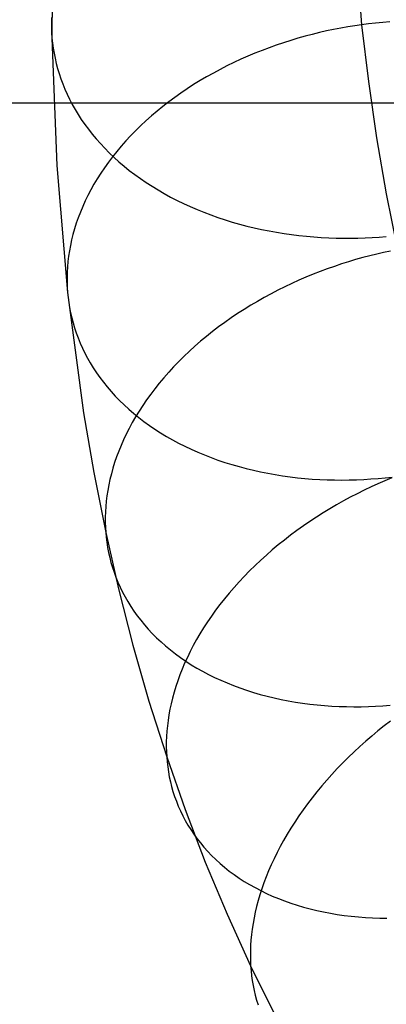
# Model space of a CAD drawing. Extents: x -10 to 451, y 0 to 260.
# Tile 8 of 61: x 45 to 63, y 86 to 134. Entities that reach past the tile are written whole.
import ezdxf

# ---------------------------------------------------------------- set-up
doc = ezdxf.new("R2010")
doc.units = 0
doc.layers.add('LIVELLO_04', color=200, linetype='CONTINUOUS')
doc.layers.add('PREDEFINITO', color=7, linetype='CONTINUOUS')

msp = doc.modelspace()

# ---------------------------------------------------------------- linework, layer by layer
at = {"layer": 'LIVELLO_04'}
for p, q in [((46.609, 139.682, 723.577), (46.58, 133.148, 730.104)), ((61.122, 139.631, 746.969), (61.611, 133.79, 752.772)), ((46.556, 134.142, 731.093), (46.551, 133.89, 730.843)), ((62.979, 133.93, 752.661), (62.633, 133.903, 752.698)), ((46.551, 133.89, 730.843), (46.553, 133.64, 730.594)), ((46.553, 133.64, 730.594), (46.563, 133.393, 730.348)), ((59.906, 133.49, 752.785), (59.56, 133.411, 752.77)), ((60.251, 133.562, 752.794), (59.906, 133.49, 752.785)), ((60.594, 133.628, 752.797), (60.251, 133.562, 752.794)), ((60.936, 133.688, 752.794), (60.594, 133.628, 752.797)), ((61.275, 133.742, 752.786), (60.936, 133.688, 752.794)), ((61.611, 133.79, 752.772), (61.275, 133.742, 752.786)), ((61.949, 133.833, 752.753), (61.611, 133.79, 752.772)), ((61.611, 133.79, 752.772), (61.942, 131.039, 755.503)), ((62.289, 133.87, 752.728), (61.949, 133.833, 752.753)), ((62.633, 133.903, 752.698), (62.289, 133.87, 752.728)), ((46.563, 133.393, 730.348), (46.58, 133.148, 730.104)), ((46.58, 133.148, 730.104), (46.818, 126.96, 736.286)), ((46.58, 133.148, 730.104), (46.605, 132.904, 729.859)), ((58.166, 133.033, 752.648), (57.818, 132.922, 752.601)), ((58.515, 133.137, 752.688), (58.166, 133.033, 752.648)), ((58.864, 133.235, 752.722), (58.515, 133.137, 752.688)), ((59.212, 133.326, 752.749), (58.864, 133.235, 752.722)), ((59.56, 133.411, 752.77), (59.212, 133.326, 752.749)), ((46.605, 132.904, 729.859), (46.638, 132.659, 729.613)), ((46.638, 132.659, 729.613), (46.679, 132.413, 729.365)), ((56.775, 132.549, 752.421), (56.43, 132.411, 752.348)), ((57.122, 132.68, 752.488), (56.775, 132.549, 752.421)), ((57.469, 132.804, 752.548), (57.122, 132.68, 752.488)), ((57.818, 132.922, 752.601), (57.469, 132.804, 752.548)), ((46.679, 132.413, 729.365), (46.728, 132.165, 729.115)), ((46.728, 132.165, 729.115), (46.785, 131.917, 728.863)), ((55.746, 132.117, 752.18), (55.408, 131.959, 752.086)), ((56.087, 132.267, 752.267), (55.746, 132.117, 752.18)), ((56.43, 132.411, 752.348), (56.087, 132.267, 752.267)), ((46.785, 131.917, 728.863), (46.851, 131.668, 728.61)), ((46.851, 131.668, 728.61), (46.925, 131.419, 728.356)), ((54.74, 131.626, 751.876), (54.412, 131.449, 751.761)), ((55.072, 131.796, 751.984), (54.74, 131.626, 751.876)), ((55.408, 131.959, 752.086), (55.072, 131.796, 751.984)), ((46.925, 131.419, 728.356), (47.009, 131.169, 728.101)), ((47.009, 131.169, 728.101), (47.101, 130.919, 727.845)), ((53.767, 131.078, 751.51), (53.452, 130.884, 751.374)), ((54.087, 131.267, 751.639), (53.767, 131.078, 751.51)), ((54.412, 131.449, 751.761), (54.087, 131.267, 751.639)), ((47.101, 130.919, 727.845), (47.202, 130.67, 727.589)), ((47.202, 130.67, 727.589), (47.313, 130.421, 727.332)), ((53.142, 130.683, 751.232), (52.837, 130.477, 751.083)), ((53.452, 130.884, 751.374), (53.142, 130.683, 751.232)), ((61.942, 131.039, 755.503), (62.34, 128.301, 758.221)), ((47.313, 130.421, 727.332), (47.432, 130.173, 727.076)), ((47.432, 130.173, 727.076), (47.561, 129.926, 726.819)), ((52.538, 130.266, 750.927), (52.246, 130.049, 750.765)), ((52.837, 130.477, 751.083), (52.538, 130.266, 750.927)), ((47.561, 129.926, 726.819), (47.699, 129.681, 726.563)), ((47.699, 129.681, 726.563), (47.847, 129.436, 726.308)), ((51.959, 129.827, 750.597), (51.68, 129.6, 750.423)), ((52.246, 130.049, 750.765), (51.959, 129.827, 750.597)), ((47.847, 129.436, 726.308), (48.004, 129.194, 726.053)), ((48.004, 129.194, 726.053), (48.17, 128.954, 725.8)), ((51.408, 129.369, 750.243), (51.142, 129.133, 750.057)), ((51.68, 129.6, 750.423), (51.408, 129.369, 750.243)), ((48.17, 128.954, 725.8), (48.345, 128.715, 725.548)), ((48.345, 128.715, 725.548), (48.53, 128.48, 725.298)), ((50.885, 128.893, 749.865), (50.636, 128.648, 749.668)), ((51.142, 129.133, 750.057), (50.885, 128.893, 749.865)), ((48.53, 128.48, 725.298), (48.725, 128.247, 725.05)), ((48.725, 128.247, 725.05), (48.928, 128.017, 724.804)), ((50.394, 128.4, 749.466), (50.161, 128.149, 749.259)), ((50.636, 128.648, 749.668), (50.394, 128.4, 749.466)), ((62.34, 128.301, 758.221), (62.807, 125.576, 760.923)), ((48.928, 128.017, 724.804), (49.14, 127.791, 724.561)), ((49.14, 127.791, 724.561), (49.362, 127.568, 724.32)), ((49.936, 127.894, 749.047), (49.721, 127.637, 748.831)), ((50.161, 128.149, 749.259), (49.936, 127.894, 749.047)), ((49.514, 127.377, 748.61), (49.316, 127.114, 748.386)), ((49.362, 127.568, 724.32), (49.592, 127.349, 724.083)), ((49.721, 127.637, 748.831), (49.514, 127.377, 748.61)), ((49.592, 127.349, 724.083), (49.831, 127.135, 723.849)), ((46.818, 126.96, 736.286), (47.339, 120.782, 742.46)), ((49.127, 126.85, 748.157), (48.948, 126.583, 747.925)), ((49.316, 127.114, 748.386), (49.127, 126.85, 748.157)), ((49.831, 127.135, 723.849), (50.078, 126.924, 723.619)), ((50.078, 126.924, 723.619), (50.334, 126.719, 723.392)), ((48.778, 126.315, 747.69), (48.617, 126.046, 747.452)), ((48.948, 126.583, 747.925), (48.778, 126.315, 747.69)), ((50.334, 126.719, 723.392), (50.597, 126.518, 723.169)), ((50.597, 126.518, 723.169), (50.869, 126.322, 722.951)), ((50.869, 126.322, 722.951), (51.148, 126.131, 722.738)), ((48.617, 126.046, 747.452), (48.466, 125.775, 747.211)), ((51.148, 126.131, 722.738), (51.435, 125.946, 722.529)), ((51.435, 125.946, 722.529), (51.728, 125.767, 722.325)), ((48.324, 125.504, 746.968), (48.192, 125.233, 746.723)), ((48.466, 125.775, 747.211), (48.324, 125.504, 746.968)), ((51.728, 125.767, 722.325), (52.029, 125.593, 722.126)), ((52.029, 125.593, 722.126), (52.336, 125.426, 721.933)), ((52.336, 125.426, 721.933), (52.649, 125.264, 721.746)), ((62.807, 125.576, 760.923), (63.346, 122.867, 763.609)), ((48.07, 124.961, 746.475), (47.957, 124.689, 746.226)), ((48.192, 125.233, 746.723), (48.07, 124.961, 746.475)), ((52.649, 125.264, 721.746), (52.967, 125.109, 721.564)), ((52.967, 125.109, 721.564), (53.292, 124.961, 721.388)), ((53.292, 124.961, 721.388), (53.621, 124.819, 721.218)), ((47.853, 124.418, 745.976), (47.759, 124.147, 745.724)), ((47.957, 124.689, 746.226), (47.853, 124.418, 745.976)), ((53.621, 124.819, 721.218), (53.956, 124.683, 721.055)), ((53.956, 124.683, 721.055), (54.294, 124.555, 720.897)), ((54.294, 124.555, 720.897), (54.637, 124.433, 720.747)), ((54.637, 124.433, 720.747), (54.984, 124.318, 720.602)), ((47.759, 124.147, 745.724), (47.675, 123.878, 745.472)), ((54.984, 124.318, 720.602), (55.333, 124.211, 720.465)), ((55.333, 124.211, 720.465), (55.686, 124.11, 720.334)), ((55.686, 124.11, 720.334), (56.041, 124.016, 720.21)), ((56.041, 124.016, 720.21), (56.399, 123.929, 720.093)), ((56.399, 123.929, 720.093), (56.758, 123.85, 719.982)), ((47.599, 123.609, 745.219), (47.533, 123.341, 744.965)), ((47.675, 123.878, 745.472), (47.599, 123.609, 745.219)), ((56.758, 123.85, 719.982), (57.119, 123.777, 719.878)), ((57.119, 123.777, 719.878), (57.481, 123.711, 719.782)), ((57.481, 123.711, 719.782), (57.843, 123.653, 719.691)), ((57.843, 123.653, 719.691), (58.206, 123.601, 719.608)), ((58.206, 123.601, 719.608), (58.569, 123.555, 719.532)), ((58.569, 123.555, 719.532), (58.931, 123.517, 719.462)), ((58.931, 123.517, 719.462), (59.293, 123.485, 719.399)), ((59.293, 123.485, 719.399), (59.653, 123.46, 719.342)), ((59.653, 123.46, 719.342), (60.013, 123.441, 719.292)), ((60.013, 123.441, 719.292), (60.371, 123.428, 719.248)), ((60.371, 123.428, 719.248), (60.727, 123.422, 719.21)), ((60.727, 123.422, 719.21), (61.081, 123.421, 719.179)), ((61.081, 123.421, 719.179), (61.432, 123.427, 719.154)), ((61.432, 123.427, 719.154), (61.781, 123.438, 719.134)), ((61.781, 123.438, 719.134), (62.126, 123.455, 719.121)), ((62.126, 123.455, 719.121), (62.469, 123.477, 719.113)), ((62.469, 123.477, 719.113), (62.808, 123.504, 719.11)), ((47.475, 123.075, 744.712), (47.427, 122.811, 744.458)), ((47.533, 123.341, 744.965), (47.475, 123.075, 744.712)), ((47.387, 122.549, 744.205), (47.356, 122.289, 743.953)), ((47.427, 122.811, 744.458), (47.387, 122.549, 744.205)), ((61.661, 122.481, 763.717), (61.318, 122.385, 763.721)), ((62.002, 122.57, 763.706), (61.661, 122.481, 763.717)), ((62.341, 122.654, 763.69), (62.002, 122.57, 763.706)), ((62.678, 122.731, 763.668), (62.341, 122.654, 763.69)), ((63.013, 122.802, 763.641), (62.678, 122.731, 763.668)), ((47.333, 122.031, 743.701), (47.318, 121.776, 743.45)), ((47.356, 122.289, 743.953), (47.333, 122.031, 743.701)), ((60.286, 122.058, 763.698), (59.941, 121.936, 763.677)), ((60.631, 122.173, 763.712), (60.286, 122.058, 763.698)), ((60.975, 122.282, 763.72), (60.631, 122.173, 763.712)), ((61.318, 122.385, 763.721), (60.975, 122.282, 763.72)), ((47.318, 121.776, 743.45), (47.312, 121.523, 743.2)), ((47.312, 121.523, 743.2), (47.313, 121.273, 742.952)), ((58.907, 121.531, 763.576), (58.565, 121.382, 763.529)), ((59.251, 121.672, 763.616), (58.907, 121.531, 763.576)), ((59.596, 121.808, 763.65), (59.251, 121.672, 763.616)), ((59.941, 121.936, 763.677), (59.596, 121.808, 763.65)), ((47.313, 121.273, 742.952), (47.322, 121.026, 742.705)), ((47.322, 121.026, 742.705), (47.339, 120.782, 742.46)), ((57.884, 121.066, 763.413), (57.547, 120.898, 763.345)), ((58.223, 121.227, 763.474), (57.884, 121.066, 763.413)), ((58.565, 121.382, 763.529), (58.223, 121.227, 763.474)), ((47.339, 120.782, 742.46), (48.114, 114.946, 748.294)), ((47.339, 120.782, 742.46), (47.363, 120.54, 742.215)), ((47.363, 120.54, 742.215), (47.394, 120.296, 741.967)), ((56.88, 120.543, 763.187), (56.551, 120.357, 763.097)), ((57.212, 120.724, 763.269), (56.88, 120.543, 763.187)), ((57.547, 120.898, 763.345), (57.212, 120.724, 763.269)), ((47.394, 120.296, 741.967), (47.434, 120.051, 741.717)), ((56.226, 120.164, 763), (55.905, 119.965, 762.897)), ((56.551, 120.357, 763.097), (56.226, 120.164, 763)), ((47.434, 120.051, 741.717), (47.482, 119.806, 741.465)), ((47.482, 119.806, 741.465), (47.538, 119.56, 741.21)), ((55.588, 119.76, 762.786), (55.276, 119.55, 762.668)), ((55.905, 119.965, 762.897), (55.588, 119.76, 762.786)), ((47.538, 119.56, 741.21), (47.602, 119.314, 740.954)), ((47.602, 119.314, 740.954), (47.676, 119.068, 740.697)), ((54.667, 119.112, 762.411), (54.371, 118.885, 762.272)), ((54.969, 119.333, 762.543), (54.667, 119.112, 762.411)), ((55.276, 119.55, 762.668), (54.969, 119.333, 762.543)), ((47.676, 119.068, 740.697), (47.757, 118.822, 740.438)), ((47.757, 118.822, 740.438), (47.848, 118.577, 740.177)), ((54.081, 118.654, 762.127), (53.797, 118.417, 761.975)), ((54.371, 118.885, 762.272), (54.081, 118.654, 762.127)), ((47.848, 118.577, 740.177), (47.948, 118.332, 739.916)), ((47.948, 118.332, 739.916), (48.057, 118.088, 739.654)), ((53.52, 118.176, 761.816), (53.25, 117.931, 761.651)), ((53.797, 118.417, 761.975), (53.52, 118.176, 761.816)), ((48.057, 118.088, 739.654), (48.175, 117.845, 739.392)), ((48.175, 117.845, 739.392), (48.302, 117.604, 739.129)), ((52.987, 117.682, 761.48), (52.732, 117.428, 761.303)), ((53.25, 117.931, 761.651), (52.987, 117.682, 761.48)), ((48.302, 117.604, 739.129), (48.438, 117.364, 738.866)), ((48.438, 117.364, 738.866), (48.584, 117.127, 738.604)), ((52.732, 117.428, 761.303), (52.484, 117.172, 761.121)), ((48.584, 117.127, 738.604), (48.739, 116.891, 738.342)), ((48.739, 116.891, 738.342), (48.904, 116.658, 738.081)), ((52.244, 116.911, 760.932), (52.013, 116.648, 760.738)), ((52.484, 117.172, 761.121), (52.244, 116.911, 760.932)), ((48.904, 116.658, 738.081), (49.077, 116.428, 737.82)), ((49.077, 116.428, 737.82), (49.26, 116.201, 737.561)), ((51.79, 116.382, 760.539), (51.576, 116.114, 760.335)), ((52.013, 116.648, 760.738), (51.79, 116.382, 760.539)), ((49.26, 116.201, 737.561), (49.452, 115.976, 737.304)), ((49.452, 115.976, 737.304), (49.653, 115.756, 737.048)), ((49.653, 115.756, 737.048), (49.864, 115.539, 736.795)), ((51.37, 115.843, 760.126), (51.173, 115.57, 759.913)), ((51.576, 116.114, 760.335), (51.37, 115.843, 760.126)), ((49.864, 115.539, 736.795), (50.083, 115.326, 736.543)), ((50.083, 115.326, 736.543), (50.311, 115.118, 736.295)), ((50.986, 115.296, 759.695), (50.807, 115.02, 759.474)), ((51.173, 115.57, 759.913), (50.986, 115.296, 759.695)), ((48.114, 114.946, 748.294), (48.613, 112.037, 751.202)), ((50.311, 115.118, 736.295), (50.547, 114.914, 736.049)), ((50.547, 114.914, 736.049), (50.792, 114.714, 735.807)), ((50.807, 115.02, 759.474), (50.638, 114.744, 759.248)), ((50.478, 114.466, 759.019), (50.328, 114.188, 758.787)), ((50.638, 114.744, 759.248), (50.478, 114.466, 759.019)), ((50.792, 114.714, 735.807), (51.046, 114.52, 735.568)), ((51.046, 114.52, 735.568), (51.307, 114.331, 735.332)), ((51.307, 114.331, 735.332), (51.576, 114.147, 735.101)), ((50.187, 113.91, 758.552), (50.055, 113.631, 758.314)), ((50.328, 114.188, 758.787), (50.187, 113.91, 758.552)), ((51.576, 114.147, 735.101), (51.853, 113.969, 734.874)), ((51.853, 113.969, 734.874), (52.137, 113.797, 734.651)), ((50.055, 113.631, 758.314), (49.933, 113.353, 758.074)), ((52.137, 113.797, 734.651), (52.428, 113.631, 734.433)), ((52.428, 113.631, 734.433), (52.726, 113.471, 734.219)), ((52.726, 113.471, 734.219), (53.03, 113.317, 734.011)), ((49.82, 113.076, 757.831), (49.716, 112.799, 757.587)), ((49.933, 113.353, 758.074), (49.82, 113.076, 757.831)), ((53.03, 113.317, 734.011), (53.341, 113.17, 733.809)), ((53.341, 113.17, 733.809), (53.657, 113.029, 733.611)), ((53.657, 113.029, 733.611), (53.979, 112.895, 733.419)), ((53.979, 112.895, 733.419), (54.306, 112.768, 733.234)), ((49.622, 112.524, 757.341), (49.537, 112.249, 757.093)), ((49.716, 112.799, 757.587), (49.622, 112.524, 757.341)), ((54.306, 112.768, 733.234), (54.638, 112.648, 733.054)), ((54.638, 112.648, 733.054), (54.974, 112.534, 732.88)), ((54.974, 112.534, 732.88), (55.314, 112.428, 732.713)), ((55.314, 112.428, 732.713), (55.658, 112.329, 732.551)), ((48.613, 112.037, 751.202), (49.19, 109.135, 754.103)), ((49.461, 111.977, 756.845), (49.394, 111.706, 756.595)), ((49.537, 112.249, 757.093), (49.461, 111.977, 756.845)), ((55.658, 112.329, 732.551), (56.005, 112.237, 732.397)), ((56.005, 112.237, 732.397), (56.355, 112.152, 732.249)), ((56.355, 112.152, 732.249), (56.708, 112.074, 732.107)), ((56.708, 112.074, 732.107), (57.063, 112.004, 731.973)), ((57.063, 112.004, 731.973), (57.419, 111.94, 731.844)), ((57.419, 111.94, 731.844), (57.777, 111.884, 731.723)), ((49.394, 111.706, 756.595), (49.336, 111.437, 756.345)), ((57.777, 111.884, 731.723), (58.136, 111.834, 731.609)), ((58.136, 111.834, 731.609), (58.496, 111.792, 731.501)), ((58.496, 111.792, 731.501), (58.857, 111.756, 731.4)), ((58.857, 111.756, 731.4), (59.217, 111.727, 731.306)), ((59.217, 111.727, 731.306), (59.577, 111.705, 731.218)), ((59.577, 111.705, 731.218), (59.936, 111.69, 731.137)), ((59.936, 111.69, 731.137), (60.295, 111.681, 731.063)), ((60.295, 111.681, 731.063), (60.652, 111.678, 730.995)), ((60.652, 111.678, 730.995), (61.007, 111.681, 730.934)), ((61.007, 111.681, 730.934), (61.361, 111.691, 730.879)), ((61.361, 111.691, 730.879), (61.713, 111.706, 730.83)), ((61.713, 111.706, 730.83), (62.062, 111.728, 730.787)), ((62.062, 111.728, 730.787), (62.408, 111.755, 730.751)), ((62.404, 111.497, 773.889), (62.066, 111.342, 773.877)), ((62.742, 111.645, 773.894), (62.404, 111.497, 773.889)), ((62.408, 111.755, 730.751), (62.752, 111.787, 730.72)), ((63.081, 111.786, 773.893), (62.742, 111.645, 773.894)), ((62.752, 111.787, 730.72), (63.092, 111.824, 730.696)), ((49.287, 111.17, 756.094), (49.246, 110.905, 755.844)), ((49.336, 111.437, 756.345), (49.287, 111.17, 756.094)), ((61.393, 111.013, 773.833), (61.058, 110.839, 773.8)), ((61.729, 111.181, 773.858), (61.393, 111.013, 773.833)), ((62.066, 111.342, 773.877), (61.729, 111.181, 773.858)), ((49.214, 110.643, 755.593), (49.19, 110.384, 755.343)), ((49.246, 110.905, 755.844), (49.214, 110.643, 755.593)), ((60.725, 110.659, 773.76), (60.394, 110.472, 773.713)), ((61.058, 110.839, 773.8), (60.725, 110.659, 773.76)), ((49.175, 110.128, 755.093), (49.167, 109.875, 754.844)), ((49.19, 110.384, 755.343), (49.175, 110.128, 755.093)), ((59.739, 110.079, 773.598), (59.416, 109.874, 773.529)), ((60.065, 110.279, 773.659), (59.739, 110.079, 773.598)), ((60.394, 110.472, 773.713), (60.065, 110.279, 773.659)), ((49.167, 109.875, 754.844), (49.167, 109.625, 754.596)), ((49.167, 109.625, 754.596), (49.175, 109.378, 754.349)), ((59.097, 109.663, 773.453), (58.781, 109.445, 773.369)), ((59.416, 109.874, 773.529), (59.097, 109.663, 773.453)), ((49.175, 109.378, 754.349), (49.19, 109.135, 754.103)), ((49.19, 109.135, 754.103), (49.812, 106.392, 756.846)), ((49.19, 109.135, 754.103), (49.212, 108.894, 753.857)), ((58.47, 109.223, 773.278), (58.163, 108.994, 773.18)), ((58.781, 109.445, 773.369), (58.47, 109.223, 773.278)), ((49.212, 108.894, 753.857), (49.242, 108.651, 753.607)), ((49.242, 108.651, 753.607), (49.28, 108.408, 753.355)), ((57.861, 108.761, 773.075), (57.565, 108.522, 772.962)), ((58.163, 108.994, 773.18), (57.861, 108.761, 773.075)), ((49.28, 108.408, 753.355), (49.326, 108.165, 753.1)), ((49.326, 108.165, 753.1), (49.38, 107.922, 752.843)), ((57.274, 108.279, 772.842), (56.989, 108.031, 772.716)), ((57.565, 108.522, 772.962), (57.274, 108.279, 772.842)), ((49.38, 107.922, 752.843), (49.443, 107.679, 752.584)), ((49.443, 107.679, 752.584), (49.514, 107.436, 752.322)), ((56.71, 107.778, 772.582), (56.437, 107.522, 772.441)), ((56.989, 108.031, 772.716), (56.71, 107.778, 772.582)), ((49.514, 107.436, 752.322), (49.594, 107.195, 752.059)), ((49.594, 107.195, 752.059), (49.682, 106.953, 751.794)), ((56.171, 107.261, 772.293), (55.913, 106.996, 772.139)), ((56.437, 107.522, 772.441), (56.171, 107.261, 772.293)), ((49.682, 106.953, 751.794), (49.779, 106.714, 751.528)), ((49.779, 106.714, 751.528), (49.885, 106.475, 751.26)), ((55.661, 106.729, 771.979), (55.418, 106.458, 771.812)), ((55.913, 106.996, 772.139), (55.661, 106.729, 771.979)), ((49.812, 106.392, 756.846), (50.51, 103.659, 759.58)), ((49.885, 106.475, 751.26), (50.001, 106.238, 750.991)), ((50.001, 106.238, 750.991), (50.125, 106.003, 750.721)), ((55.182, 106.184, 771.639), (54.954, 105.907, 771.46)), ((55.418, 106.458, 771.812), (55.182, 106.184, 771.639)), ((50.125, 106.003, 750.721), (50.259, 105.77, 750.451)), ((50.259, 105.77, 750.451), (50.401, 105.539, 750.181)), ((54.954, 105.907, 771.46), (54.734, 105.629, 771.275)), ((50.401, 105.539, 750.181), (50.553, 105.312, 749.91)), ((50.553, 105.312, 749.91), (50.714, 105.087, 749.64)), ((54.523, 105.348, 771.085), (54.32, 105.065, 770.889)), ((54.734, 105.629, 771.275), (54.523, 105.348, 771.085)), ((50.714, 105.087, 749.64), (50.885, 104.865, 749.37)), ((50.885, 104.865, 749.37), (51.064, 104.647, 749.101)), ((54.126, 104.781, 770.688), (53.941, 104.496, 770.483)), ((54.32, 105.065, 770.889), (54.126, 104.781, 770.688)), ((51.064, 104.647, 749.101), (51.253, 104.432, 748.833)), ((51.253, 104.432, 748.833), (51.45, 104.221, 748.567)), ((53.941, 104.496, 770.483), (53.764, 104.21, 770.273)), ((51.45, 104.221, 748.567), (51.657, 104.015, 748.302)), ((51.657, 104.015, 748.302), (51.872, 103.813, 748.038)), ((51.872, 103.813, 748.038), (52.096, 103.616, 747.777)), ((53.597, 103.924, 770.058), (53.439, 103.637, 769.84)), ((53.764, 104.21, 770.273), (53.597, 103.924, 770.058)), ((50.51, 103.659, 759.58), (51.287, 100.937, 762.302)), ((52.096, 103.616, 747.777), (52.329, 103.423, 747.519)), ((52.329, 103.423, 747.519), (52.569, 103.236, 747.263)), ((53.29, 103.35, 769.617), (53.15, 103.063, 769.391)), ((53.439, 103.637, 769.84), (53.29, 103.35, 769.617)), ((52.569, 103.236, 747.263), (52.819, 103.054, 747.01)), ((52.819, 103.054, 747.01), (53.076, 102.878, 746.76)), ((53.15, 103.063, 769.391), (53.02, 102.777, 769.162)), ((53.076, 102.878, 746.76), (53.34, 102.708, 746.514)), ((52.899, 102.492, 768.93), (52.787, 102.208, 768.695)), ((53.02, 102.777, 769.162), (52.899, 102.492, 768.93)), ((53.34, 102.708, 746.514), (53.613, 102.544, 746.271)), ((53.613, 102.544, 746.271), (53.892, 102.386, 746.033)), ((53.892, 102.386, 746.033), (54.179, 102.234, 745.799)), ((52.684, 101.925, 768.457), (52.59, 101.644, 768.218)), ((52.787, 102.208, 768.695), (52.684, 101.925, 768.457)), ((54.179, 102.234, 745.799), (54.472, 102.089, 745.569)), ((54.472, 102.089, 745.569), (54.772, 101.95, 745.344)), ((54.772, 101.95, 745.344), (55.078, 101.818, 745.124)), ((52.59, 101.644, 768.218), (52.505, 101.365, 767.976)), ((55.078, 101.818, 745.124), (55.389, 101.693, 744.909)), ((55.389, 101.693, 744.909), (55.706, 101.575, 744.7)), ((55.706, 101.575, 744.7), (56.029, 101.464, 744.496)), ((56.029, 101.464, 744.496), (56.355, 101.36, 744.298)), ((51.287, 100.937, 762.302), (52.147, 98.228, 765.012)), ((52.429, 101.087, 767.732), (52.362, 100.812, 767.487)), ((52.505, 101.365, 767.976), (52.429, 101.087, 767.732)), ((56.355, 101.36, 744.298), (56.687, 101.264, 744.105)), ((56.687, 101.264, 744.105), (57.022, 101.175, 743.919)), ((57.022, 101.175, 743.919), (57.361, 101.093, 743.739)), ((57.361, 101.093, 743.739), (57.703, 101.018, 743.565)), ((57.703, 101.018, 743.565), (58.049, 100.951, 743.397)), ((58.049, 100.951, 743.397), (58.396, 100.89, 743.236)), ((52.304, 100.54, 767.241), (52.254, 100.27, 766.994)), ((52.362, 100.812, 767.487), (52.304, 100.54, 767.241)), ((58.396, 100.89, 743.236), (58.746, 100.838, 743.082)), ((58.746, 100.838, 743.082), (59.098, 100.792, 742.934)), ((59.098, 100.792, 742.934), (59.451, 100.753, 742.793)), ((59.451, 100.753, 742.793), (59.806, 100.722, 742.658)), ((59.806, 100.722, 742.658), (60.161, 100.697, 742.531)), ((60.161, 100.697, 742.531), (60.516, 100.68, 742.41)), ((60.516, 100.68, 742.41), (60.872, 100.669, 742.295)), ((60.872, 100.669, 742.295), (61.227, 100.665, 742.188)), ((61.227, 100.665, 742.188), (61.582, 100.667, 742.087)), ((61.582, 100.667, 742.087), (61.936, 100.676, 741.992)), ((61.936, 100.676, 741.992), (62.288, 100.691, 741.905)), ((62.288, 100.691, 741.905), (62.639, 100.713, 741.824)), ((62.639, 100.713, 741.824), (62.989, 100.74, 741.749)), ((52.213, 100.003, 766.747), (52.18, 99.739, 766.498)), ((52.254, 100.27, 766.994), (52.213, 100.003, 766.747)), ((63.014, 99.968, 783.099), (62.707, 99.73, 783.038)), ((52.18, 99.739, 766.498), (52.155, 99.478, 766.25)), ((62.405, 99.488, 782.97), (62.107, 99.24, 782.893)), ((62.707, 99.73, 783.038), (62.405, 99.488, 782.97)), ((52.138, 99.221, 766.001), (52.129, 98.967, 765.753)), ((52.155, 99.478, 766.25), (52.138, 99.221, 766.001)), ((62.107, 99.24, 782.893), (61.814, 98.988, 782.809)), ((52.129, 98.967, 765.753), (52.128, 98.717, 765.505)), ((52.128, 98.717, 765.505), (52.134, 98.47, 765.258)), ((61.525, 98.73, 782.718), (61.243, 98.468, 782.619)), ((61.814, 98.988, 782.809), (61.525, 98.73, 782.718)), ((52.134, 98.47, 765.258), (52.147, 98.228, 765.012)), ((52.147, 98.228, 765.012), (53.044, 95.666, 767.575)), ((52.147, 98.228, 765.012), (52.168, 97.987, 764.764)), ((60.965, 98.202, 782.512), (60.694, 97.932, 782.398)), ((61.243, 98.468, 782.619), (60.965, 98.202, 782.512)), ((52.168, 97.987, 764.764), (52.196, 97.746, 764.513)), ((52.196, 97.746, 764.513), (52.231, 97.505, 764.259)), ((60.429, 97.657, 782.277), (60.17, 97.38, 782.149)), ((60.694, 97.932, 782.398), (60.429, 97.657, 782.277)), ((52.231, 97.505, 764.259), (52.275, 97.264, 764.002)), ((52.275, 97.264, 764.002), (52.327, 97.024, 763.742)), ((59.919, 97.099, 782.013), (59.674, 96.815, 781.871)), ((60.17, 97.38, 782.149), (59.919, 97.099, 782.013)), ((52.327, 97.024, 763.742), (52.386, 96.784, 763.479)), ((52.386, 96.784, 763.479), (52.454, 96.545, 763.213)), ((59.674, 96.815, 781.871), (59.437, 96.528, 781.721)), ((52.454, 96.545, 763.213), (52.531, 96.307, 762.945)), ((52.531, 96.307, 762.945), (52.616, 96.071, 762.675)), ((59.207, 96.239, 781.565), (58.985, 95.948, 781.403)), ((59.437, 96.528, 781.721), (59.207, 96.239, 781.565)), ((52.616, 96.071, 762.675), (52.71, 95.836, 762.403)), ((52.71, 95.836, 762.403), (52.812, 95.603, 762.129)), ((53.044, 95.666, 767.575), (54.02, 93.119, 770.123)), ((58.985, 95.948, 781.403), (58.77, 95.655, 781.234)), ((52.812, 95.603, 762.129), (52.924, 95.372, 761.853)), ((52.924, 95.372, 761.853), (53.044, 95.144, 761.576)), ((58.564, 95.361, 781.059), (58.367, 95.065, 780.878)), ((58.77, 95.655, 781.234), (58.564, 95.361, 781.059)), ((53.044, 95.144, 761.576), (53.173, 94.918, 761.298)), ((53.173, 94.918, 761.298), (53.312, 94.695, 761.019)), ((58.177, 94.768, 780.691), (57.996, 94.471, 780.499)), ((58.367, 95.065, 780.878), (58.177, 94.768, 780.691)), ((53.312, 94.695, 761.019), (53.459, 94.476, 760.739)), ((53.459, 94.476, 760.739), (53.615, 94.259, 760.459)), ((53.615, 94.259, 760.459), (53.781, 94.047, 760.179)), ((57.996, 94.471, 780.499), (57.824, 94.174, 780.302)), ((53.781, 94.047, 760.179), (53.955, 93.838, 759.899)), ((53.955, 93.838, 759.899), (54.138, 93.634, 759.62)), ((57.661, 93.876, 780.1), (57.506, 93.579, 779.893)), ((57.824, 94.174, 780.302), (57.661, 93.876, 780.1)), ((54.138, 93.634, 759.62), (54.33, 93.434, 759.341)), ((54.33, 93.434, 759.341), (54.531, 93.239, 759.063)), ((57.361, 93.283, 779.682), (57.224, 92.987, 779.466)), ((57.506, 93.579, 779.893), (57.361, 93.283, 779.682)), ((54.02, 93.119, 770.123), (55.079, 90.59, 772.654)), ((54.531, 93.239, 759.063), (54.741, 93.049, 758.787)), ((54.741, 93.049, 758.787), (54.959, 92.864, 758.512)), ((54.959, 92.864, 758.512), (55.185, 92.684, 758.239)), ((57.224, 92.987, 779.466), (57.096, 92.692, 779.246)), ((55.185, 92.684, 758.239), (55.42, 92.511, 757.968)), ((55.42, 92.511, 757.968), (55.663, 92.343, 757.7)), ((55.663, 92.343, 757.7), (55.913, 92.181, 757.434)), ((56.977, 92.399, 779.023), (56.867, 92.107, 778.796)), ((57.096, 92.692, 779.246), (56.977, 92.399, 779.023)), ((55.913, 92.181, 757.434), (56.171, 92.025, 757.172)), ((56.171, 92.025, 757.172), (56.437, 91.876, 756.912)), ((56.437, 91.876, 756.912), (56.71, 91.733, 756.656)), ((56.867, 92.107, 778.796), (56.765, 91.818, 778.567)), ((56.673, 91.53, 778.334), (56.589, 91.245, 778.099)), ((56.765, 91.818, 778.567), (56.673, 91.53, 778.334)), ((56.71, 91.733, 756.656), (56.989, 91.597, 756.405)), ((56.989, 91.597, 756.405), (57.275, 91.468, 756.157)), ((57.275, 91.468, 756.157), (57.568, 91.346, 755.913)), ((56.514, 90.963, 777.861), (56.447, 90.683, 777.621)), ((56.589, 91.245, 778.099), (56.514, 90.963, 777.861)), ((57.568, 91.346, 755.913), (57.866, 91.231, 755.674)), ((57.866, 91.231, 755.674), (58.17, 91.123, 755.44)), ((58.17, 91.123, 755.44), (58.48, 91.023, 755.211)), ((58.48, 91.023, 755.211), (58.795, 90.93, 754.987)), ((58.795, 90.93, 754.987), (59.114, 90.844, 754.768)), ((55.079, 90.59, 772.654), (56.224, 88.08, 775.166)), ((56.389, 90.406, 777.38), (56.34, 90.133, 777.137)), ((56.447, 90.683, 777.621), (56.389, 90.406, 777.38)), ((59.114, 90.844, 754.768), (59.438, 90.766, 754.555)), ((59.438, 90.766, 754.555), (59.765, 90.696, 754.348)), ((59.765, 90.696, 754.348), (60.096, 90.632, 754.147)), ((60.096, 90.632, 754.147), (60.431, 90.577, 753.952)), ((60.431, 90.577, 753.952), (60.768, 90.529, 753.763)), ((60.768, 90.529, 753.763), (61.108, 90.488, 753.58)), ((61.108, 90.488, 753.58), (61.451, 90.454, 753.404)), ((61.451, 90.454, 753.404), (61.795, 90.428, 753.234)), ((61.795, 90.428, 753.234), (62.14, 90.41, 753.07)), ((62.14, 90.41, 753.07), (62.487, 90.398, 752.914)), ((62.487, 90.398, 752.914), (62.834, 90.393, 752.764)), ((56.34, 90.133, 777.137), (56.298, 89.863, 776.892)), ((56.265, 89.596, 776.647), (56.239, 89.333, 776.401)), ((56.298, 89.863, 776.892), (56.265, 89.596, 776.647)), ((56.221, 89.075, 776.154), (56.211, 88.82, 775.907)), ((56.239, 89.333, 776.401), (56.221, 89.075, 776.154)), ((56.211, 88.82, 775.907), (56.208, 88.569, 775.66)), ((56.208, 88.569, 775.66), (56.212, 88.322, 775.413)), ((56.212, 88.322, 775.413), (56.224, 88.08, 775.166)), ((56.224, 88.08, 775.166), (57.4, 85.703, 777.546)), ((56.224, 88.08, 775.166), (56.242, 87.84, 774.917)), ((56.242, 87.84, 774.917), (56.268, 87.6, 774.665)), ((56.268, 87.6, 774.665), (56.301, 87.361, 774.409)), ((56.301, 87.361, 774.409), (56.341, 87.123, 774.149)), ((56.341, 87.123, 774.149), (56.39, 86.885, 773.886)), ((56.39, 86.885, 773.886), (56.446, 86.649, 773.619)), ((56.446, 86.649, 773.619), (56.511, 86.414, 773.349)), ((56.511, 86.414, 773.349), (56.583, 86.18, 773.076))]:
    msp.add_line(p, q, dxfattribs=at)
at = {"layer": 'PREDEFINITO'}
for p, q in [((-10, 130), (450, 130)), ((0.222, 130, 20.779), (439.778, 130, 20.779))]:
    msp.add_line(p, q, dxfattribs=at)

doc.saveas('drawing.dxf')
